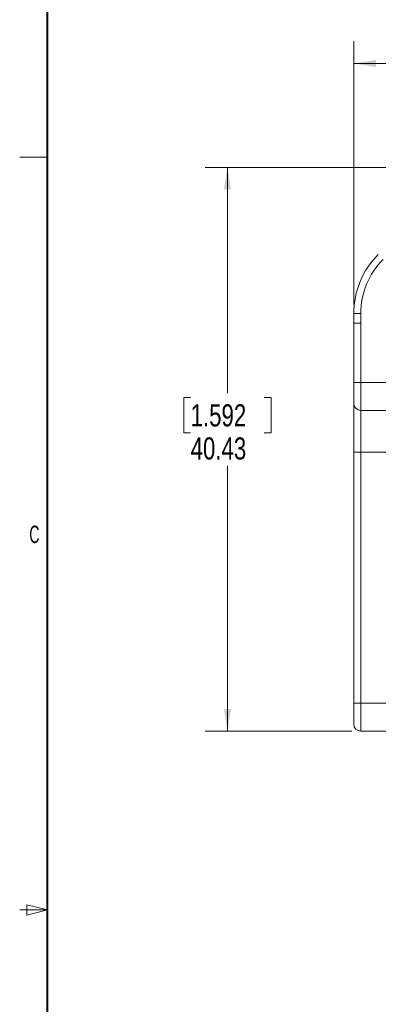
# Model space of a CAD drawing. Header units: millimetres. Extents: x 9 to 550, y 15 to 417.
# Tile 2 of 11: x 9 to 60, y 202 to 344. Entities that reach past the tile are written whole.
import ezdxf

# ---------------------------------------------------------------- set-up
doc = ezdxf.new("R2010")
doc.units = ezdxf.units.MM
doc.styles.add('SLDTEXTSTYLE0', font='TXT', dxfattribs={"width": 0.75})
doc.styles.add('SLDTEXTSTYLE1', font='TXT', dxfattribs={"width": 0.605})
doc.dimstyles.new('SLDDIMSTYLE0', dxfattribs={"dimtxt": 3.175, "dimasz": 3.175, "dimexe": 0, "dimexo": 0.0625, "dimgap": 0.79375, "dimtad": 0, "dimtih": 1, "dimtoh": 1, "dimlfac": 0.5, "dimrnd": 1e-09, "dimzin": 12, "dimdsep": 46, "dimtxsty": 'SLDTEXTSTYLE0', "dimsah": 1, "dimcen": 0.09, "dimadec": 0, "dimazin": 3, "dimtfac": 1, "dimtofl": 0, "dimtmove": 0, "dimatfit": 3, "dimfxl": 1, "dimfrac": 2, "dimtolj": 1, "dimtzin": 12, "dimarcsym": 0})

# ---------------------------------------------------------------- blocks, each defined once
blk = doc.blocks.new('_D_1')
at = {"color": 7, "linetype": 'Continuous', "lineweight": 0}
for p, q in [((93.56, 341.88), (92.6, 341.88)), ((92.6, 341.88), (92.6, 336.84)), ((104.12, 341.88), (105.09, 341.88)), ((105.09, 341.88), (105.09, 336.84)), ((56.58, 302.7), (56.58, 340.48)), ((137.43, 322.67), (137.43, 340.48)), ((56.58, 337.3), (89.81, 337.3)), ((92.6, 336.84), (93.56, 336.84)), ((105.09, 336.84), (104.12, 336.84)), ((137.43, 337.3), (107.87, 337.3))]:
    blk.add_line(p, q, dxfattribs=at)
for points in [[(56.58, 337.3), (59.76, 336.8), (59.76, 337.81)], [(137.43, 337.3), (134.26, 337.81), (134.26, 336.8)]]:
    blk.add_solid(points, dxfattribs=at)
at = {"color": 7, "linetype": 'Continuous', "lineweight": 0, "char_height": 3.175, "attachment_point": 1, "style": 'SLDTEXTSTYLE0'}
for s, insert in [('1.592', (93.56, 340.93)), ('40.43', (93.56, 336.18))]:
    blk.add_mtext(s, dxfattribs=dict(at, insert=insert))
blk = doc.blocks.new('_D_2')
at = {"color": 7, "linetype": 'Continuous', "lineweight": 0}
for p, q in [((76.28, 322.4), (35.3, 322.4)), ((38.48, 322.4), (38.48, 290.02)), ((33.2, 289.37), (32.23, 289.37)), ((32.23, 289.37), (32.23, 284.33)), ((43.76, 289.37), (44.73, 289.37)), ((44.73, 289.37), (44.73, 284.33)), ((32.23, 284.33), (33.2, 284.33)), ((44.73, 284.33), (43.76, 284.33)), ((38.48, 241.55), (38.48, 279.58)), ((56.31, 241.55), (35.3, 241.55))]:
    blk.add_line(p, q, dxfattribs=at)
for points in [[(38.48, 322.4), (37.97, 319.23), (38.99, 319.23)], [(38.48, 241.55), (38.99, 244.73), (37.97, 244.73)]]:
    blk.add_solid(points, dxfattribs=at)
at = {"color": 7, "linetype": 'Continuous', "lineweight": 0, "char_height": 3.175, "attachment_point": 1, "style": 'SLDTEXTSTYLE0'}
for s, insert in [('1.592', (33.2, 288.42)), ('40.43', (33.2, 283.67))]:
    blk.add_mtext(s, dxfattribs=dict(at, insert=insert))

msp = doc.modelspace()

# ---------------------------------------------------------------- linework, layer by layer
at = {"color": 7, "linetype": 'Continuous', "lineweight": 40}
msp.add_line((12.7, 19.05), (12.7, 412.75), dxfattribs=at)
at = {"color": 7, "linetype": 'Continuous', "lineweight": 0}
for p, q in [((12.7, 323.85), (8.7, 323.85)), ((56.583, 301.431), (57.583, 301.431)), ((56.583, 300.052), (56.583, 301.431)), ((57.583, 301.431), (57.583, 300.052)), ((56.583, 300.052), (56.583, 291.552)), ((56.583, 300.052), (57.583, 300.052)), ((57.583, 291.552), (57.583, 300.052)), ((56.583, 291.552), (57.583, 291.552)), ((56.583, 291.552), (56.583, 288.552)), ((61.933, 291.552), (57.583, 291.552)), ((57.583, 287.552), (57.583, 291.552)), ((56.583, 288.552), (56.583, 281.552)), ((57.583, 287.552), (61.933, 287.552)), ((57.583, 281.552), (57.583, 287.552)), ((56.583, 281.552), (57.583, 281.552)), ((56.583, 281.552), (56.583, 245.552)), ((57.583, 281.552), (61.933, 281.552)), ((57.583, 245.552), (57.583, 281.552)), ((56.583, 245.552), (57.583, 245.552)), ((56.583, 245.552), (56.583, 242.552)), ((61.933, 245.552), (57.583, 245.552)), ((57.583, 241.552), (57.583, 245.552)), ((57.583, 241.552), (61.933, 241.552)), ((12.7, 215.9), (9.7, 216.65)), ((9.7, 216.65), (9.7, 215.15)), ((12.7, 215.9), (8.7, 215.9)), ((12.7, 215.9), (9.7, 215.15))]:
    msp.add_line(p, q, dxfattribs=at)
for centre, radius, start, end in [((68.583, 301.431), 12, 135, 180), ((68.583, 301.431), 11, 135, 180), ((57.583, 288.552), 1, 180, 270), ((57.583, 242.552), 1, 180, 270)]:
    msp.add_arc(centre, radius, start, end, dxfattribs=at)

# ---------------------------------------------------------------- texts
at = {"color": 7, "linetype": 'Continuous', "lineweight": 0, "insert": (10.809, 271.013), "char_height": 2.5, "attachment_point": 2, "style": 'SLDTEXTSTYLE1'}
msp.add_mtext('C', dxfattribs=at)

# ---------------------------------------------------------------- dimensions: what is measured, and where the dimension line sits
at = {"color": 7, "linetype": 'Continuous', "lineweight": 0}
for base, p1, p2, angle, picture, middle in [((56.582991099, 337.304699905), (137.432991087, 321.401677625), (56.58299109, 301.431114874), 359.999999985, '_D_1', (98.842644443, 337.304699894)), ((38.479607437, 241.551677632), (77.553553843, 322.401677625), (57.582991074, 241.551677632), 90, '_D_2', (38.479607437, 284.798965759))]:
    dim = msp.add_linear_dim(base=base, p1=p1, p2=p2, angle=angle, dimstyle='SLDDIMSTYLE0', dxfattribs=at)
    dim.commit()
    dim.dimension.update_dxf_attribs({"geometry": picture, "text_midpoint": middle, "dimtype": 160})

doc.saveas('drawing.dxf')
